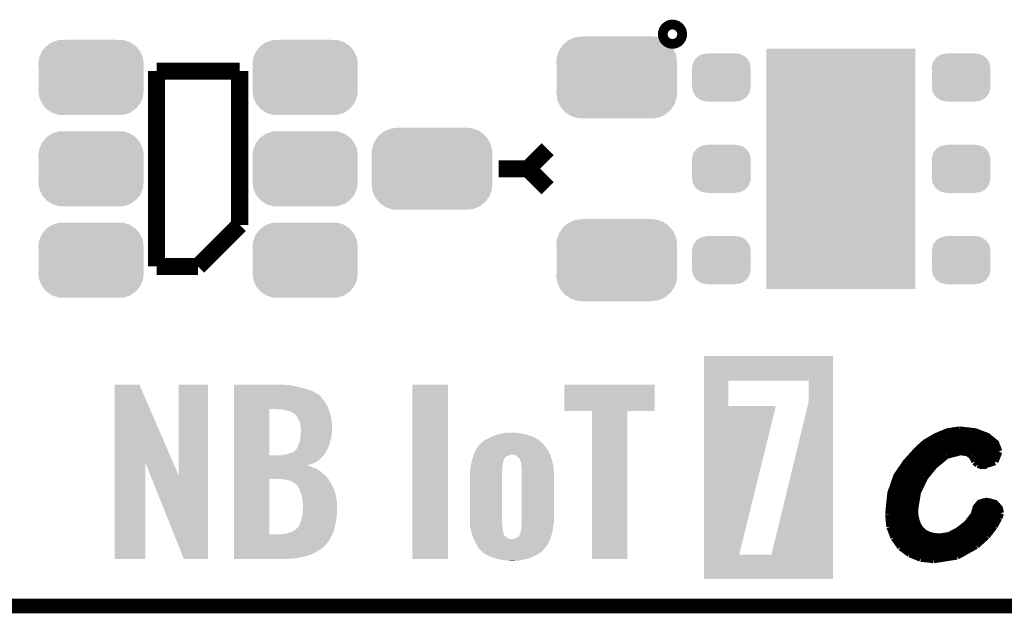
# Model space of a CAD drawing. Extents: x -1.3 to 24.2, y -3.9 to 55.4.
# Tile 4 of 30: x 4.2 to 14.4, y -3.9 to 2.3. Entities that reach past the tile are written whole.
import ezdxf

# ---------------------------------------------------------------- set-up
doc = ezdxf.new("R2010")
doc.units = 0
doc.layers.get('0').update_dxf_attribs({"linetype": 'CONTINUOUS'})
for name, color, linetype in [('NB_IOT_7_CLICK_V102_GKO', 9, 'CONTINUOUS'), ('NB_IOT_7_CLICK_V102_GTO', 11, 'CONTINUOUS'), ('NB_IOT_7_CLICK_V102_GTS', 8, 'CONTINUOUS')]:
    doc.layers.add(name, color=color, linetype=linetype)

# ---------------------------------------------------------------- blocks, each defined once
blk = doc.blocks.new('CUSTOM_187')
for points in [[(-0.263218, 0.199814), (-0.254768, 0.210758), (0.26581, 0.199814), (0.251368, 0.210758)], [(-0.254768, 0.210758), (-0.218054, 0.233), (0.251368, 0.210758), (0.222016, 0.233)], [(-0.218054, 0.233), (-0.20777, 0.23923), (0.222016, 0.233), (0.200324, 0.23923)], [(-0.20777, 0.23923), (-0.157486, 0.248168), (0.200324, 0.23923), (0.169202, 0.248168)], [(-0.157486, 0.248168), (-0.15367, 0.248846), (0.169202, 0.248168), (0.15367, 0.248846)], [(-0.15367, 0.248846), (-0.15367, 0.25019), (0.15367, 0.248846), (0.15367, 0.25019)], [(-0.3048, 0.09906), (-0.303986, 0.114586), (0.3048, 0.09906), (0.301898, 0.114586)], [(-0.303986, 0.114586), (-0.29256, 0.153072), (0.301898, 0.114586), (0.2947, 0.153072)], [(-0.29256, 0.153072), (-0.288346, 0.167262), (0.2947, 0.153072), (0.28593, 0.167262)], [(-0.288346, 0.167262), (-0.263218, 0.199814), (0.28593, 0.167262), (0.26581, 0.199814)], [(-0.30353, 0.079592), (-0.3048, 0.09906), (0.30353, 0.079592), (0.3048, 0.09906)], [(-0.30353, -0.079592), (-0.30353, 0.079592), (0.30353, -0.079592), (0.30353, 0.079592)], [(-0.3048, -0.09906), (-0.30353, -0.079592), (0.3048, -0.09906), (0.30353, -0.079592)], [(-0.301896, -0.114586), (-0.3048, -0.09906), (0.303986, -0.114586), (0.3048, -0.09906)], [(-0.2947, -0.153072), (-0.301896, -0.114586), (0.292558, -0.153072), (0.303986, -0.114586)], [(-0.285928, -0.167262), (-0.2947, -0.153072), (0.288346, -0.167262), (0.292558, -0.153072)], [(-0.26581, -0.199814), (-0.285928, -0.167262), (0.263216, -0.199814), (0.288346, -0.167262)], [(-0.251366, -0.210758), (-0.26581, -0.199814), (0.254768, -0.210758), (0.263216, -0.199814)], [(-0.222016, -0.233), (-0.251366, -0.210758), (0.218052, -0.233), (0.254768, -0.210758)], [(-0.200322, -0.23923), (-0.222016, -0.233), (0.20777, -0.23923), (0.218052, -0.233)], [(-0.169202, -0.248168), (-0.200322, -0.23923), (0.157484, -0.248168), (0.20777, -0.23923)], [(-0.15367, -0.248846), (-0.169202, -0.248168), (0.15367, -0.248846), (0.157484, -0.248168)], [(-0.15367, -0.25019), (-0.15367, -0.248846), (0.15367, -0.25019), (0.15367, -0.248846)]]:
    blk.add_solid(points)
blk = doc.blocks.new('RECTANGLE_163')
blk.add_solid([(0.7747, 1.24968), (0.7747, -1.24968), (-0.7747, 1.24968), (-0.7747, -1.24968)])
blk = doc.blocks.new('CUSTOM_188')
for points in [[(-0.506452, 0.275566), (-0.46711, 0.324432), (0.50774, 0.275566), (0.46578, 0.324432)], [(-0.46711, 0.324432), (-0.45942, 0.329798), (0.46578, 0.324432), (0.461172, 0.329798)], [(-0.45942, 0.329798), (-0.408486, 0.365334), (0.461172, 0.329798), (0.40664, 0.365334)], [(-0.408486, 0.365334), (-0.398144, 0.368824), (0.40664, 0.365334), (0.401284, 0.368824)], [(-0.398144, 0.368824), (-0.340756, 0.388186), (0.401284, 0.368824), (0.337274, 0.388186)], [(-0.340756, 0.388186), (-0.308722, 0.38952), (0.337274, 0.388186), (0.332862, 0.38952)], [(-0.308722, 0.38952), (-0.269336, 0.39116), (0.332862, 0.38952), (0.269336, 0.39116)], [(-0.539378, 0.202748), (-0.536172, 0.210462), (0.538362, 0.202748), (0.537258, 0.210462)], [(-0.536172, 0.210462), (-0.511936, 0.268752), (0.537258, 0.210462), (0.51083, 0.268752)], [(-0.511936, 0.268752), (-0.506452, 0.275566), (0.51083, 0.268752), (0.50774, 0.275566)], [(-0.54737, 0.1397), (-0.539378, 0.202748), (0.54737, 0.1397), (0.538362, 0.202748)], [(-0.5461, 0.114396), (-0.54737, 0.1397), (0.5461, 0.114396), (0.54737, 0.1397)], [(-0.5461, -0.114396), (-0.5461, 0.114396), (0.5461, -0.114396), (0.5461, 0.114396)], [(-0.54737, -0.1397), (-0.5461, -0.114396), (0.54737, -0.1397), (0.5461, -0.114396)], [(-0.538362, -0.202744), (-0.54737, -0.1397), (0.53938, -0.202744), (0.54737, -0.1397)], [(-0.53726, -0.210462), (-0.538362, -0.202744), (0.53617, -0.210462), (0.53938, -0.202744)], [(-0.510832, -0.26875), (-0.53726, -0.210462), (0.511938, -0.26875), (0.53617, -0.210462)], [(-0.507742, -0.275566), (-0.510832, -0.26875), (0.50645, -0.275566), (0.511938, -0.26875)], [(-0.465784, -0.32443), (-0.507742, -0.275566), (0.46711, -0.32443), (0.50645, -0.275566)], [(-0.461176, -0.329798), (-0.465784, -0.32443), (0.459416, -0.329798), (0.46711, -0.32443)], [(-0.406646, -0.365332), (-0.461176, -0.329798), (0.408488, -0.365332), (0.459416, -0.329798)], [(-0.401288, -0.368824), (-0.406646, -0.365332), (0.398138, -0.368824), (0.408488, -0.365332)], [(-0.337284, -0.388186), (-0.401288, -0.368824), (0.340756, -0.388186), (0.398138, -0.368824)], [(-0.332868, -0.389522), (-0.337284, -0.388186), (0.308672, -0.389522), (0.340756, -0.388186)], [(-0.269336, -0.39116), (-0.332868, -0.389522), (0.269336, -0.39116), (0.308672, -0.389522)]]:
    blk.add_solid(points)
blk = doc.blocks.new('CUSTOM_190')
for points in [[(-0.475056, 0.399202), (-0.434384, 0.416954), (0.48061, 0.399202), (0.427352, 0.416954)], [(-0.434384, 0.416954), (-0.39463, 0.422314), (0.427352, 0.416954), (0.41127, 0.422314)], [(-0.39463, 0.422314), (-0.36195, 0.42672), (0.41127, 0.422314), (0.36195, 0.42672)], [(-0.585008, 0.30179), (-0.55778, 0.34124), (0.587708, 0.30179), (0.554888, 0.34124)], [(-0.55778, 0.34124), (-0.537468, 0.357976), (0.554888, 0.34124), (0.540962, 0.357976)], [(-0.537468, 0.357976), (-0.50137, 0.387716), (0.540962, 0.357976), (0.497426, 0.387716)], [(-0.50137, 0.387716), (-0.475056, 0.399202), (0.497426, 0.387716), (0.48061, 0.399202)], [(-0.62738, 0.16256), (-0.622738, 0.21186), (0.62738, 0.16256), (0.620494, 0.21186)], [(-0.622738, 0.21186), (-0.614922, 0.234946), (0.620494, 0.21186), (0.617268, 0.234946)], [(-0.614922, 0.234946), (-0.599296, 0.281086), (0.617268, 0.234946), (0.596864, 0.281086)], [(-0.599296, 0.281086), (-0.585008, 0.30179), (0.596864, 0.281086), (0.587708, 0.30179)], [(-0.62611, 0.136688), (-0.62738, 0.16256), (0.62611, 0.136688), (0.62738, 0.16256)], [(-0.62611, -0.136688), (-0.62611, 0.136688), (0.62611, -0.136688), (0.62611, 0.136688)], [(-0.62738, -0.16256), (-0.62611, -0.136688), (0.62738, -0.16256), (0.62611, -0.136688)], [(-0.620492, -0.21186), (-0.62738, -0.16256), (0.622738, -0.21186), (0.62738, -0.16256)], [(-0.617268, -0.234946), (-0.620492, -0.21186), (0.61492, -0.234946), (0.622738, -0.21186)], [(-0.596862, -0.281086), (-0.617268, -0.234946), (0.599296, -0.281086), (0.61492, -0.234946)], [(-0.587708, -0.30179), (-0.596862, -0.281086), (0.585006, -0.30179), (0.599296, -0.281086)], [(-0.554886, -0.34124), (-0.587708, -0.30179), (0.55778, -0.34124), (0.585006, -0.30179)], [(-0.540962, -0.357976), (-0.554886, -0.34124), (0.537466, -0.357976), (0.55778, -0.34124)], [(-0.497424, -0.387716), (-0.540962, -0.357976), (0.50137, -0.387716), (0.537466, -0.357976)], [(-0.48061, -0.399202), (-0.497424, -0.387716), (0.475054, -0.399202), (0.50137, -0.387716)], [(-0.42735, -0.416954), (-0.48061, -0.399202), (0.434384, -0.416954), (0.475054, -0.399202)], [(-0.41127, -0.422314), (-0.42735, -0.416954), (0.394628, -0.422314), (0.434384, -0.416954)], [(-0.36195, -0.42672), (-0.41127, -0.422314), (0.36195, -0.42672), (0.394628, -0.422314)]]:
    blk.add_solid(points)

msp = doc.modelspace()

# ---------------------------------------------------------------- linework, layer by layer
at = {"layer": 'NB_IOT_7_CLICK_V102_GKO', "const_width": 0.1524}
msp.add_lwpolyline([(-1.27, -3.81), (21.59, -3.81), (24.13, -1.27)], dxfattribs=at)
at = {"layer": 'NB_IOT_7_CLICK_V102_GTO', "const_width": 0.20066}
msp.add_lwpolyline([(10.94994, 2.13614, 1), (11.05154, 2.13614, 1)], format="xyb", close=True, dxfattribs=at)
at = {"layer": 'NB_IOT_7_CLICK_V102_GTO'}
for points, const_width in [([(5.6388, 1.7526), (6.5024, 1.7526)], 0.1778), ([(5.6388, -0.2794), (5.6388, 1.7526)], 0.1778), ([(6.5024, 0.1524), (6.5024, 1.7526)], 0.1778), ([(9.4996, 0.7366), (9.7028, 0.9398)], 0.1778), ([(9.1948, 0.7366), (9.4996, 0.7366)], 0.1778), ([(9.4996, 0.7366), (9.7028, 0.5334)], 0.1778), ([(6.0706, -0.2794), (6.5024, 0.1524)], 0.1778), ([(5.6388, -0.2794), (6.0706, -0.2794)], 0.1778), ([(13.24864, -2.85496), (13.2715, -2.63652), (13.33246, -2.46126), (13.42898, -2.31902), (13.54836, -2.18694), (13.6271, -2.11582), (13.73886, -2.04978), (13.86078, -1.99898), (13.9827, -1.9812)], 0.0762), ([(13.9827, -1.9812), (13.98778, -1.9812), (14.14526, -1.99898), (14.27226, -2.04724), (14.35862, -2.11836), (14.39164, -2.20472)], 0.0762), ([(13.75156, -2.04216), (14.26464, -2.04216)], 0.0762), ([(13.62456, -2.11836), (14.35862, -2.11836)], 0.0762), ([(13.46962, -2.27076), (13.8049, -2.27076)], 0.0762), ([(13.54074, -2.19456), (14.39164, -2.19456)], 0.0762), ([(13.71854, -2.3495), (13.84808, -2.24282)], 0.0762), ([(13.84808, -2.24282), (13.99286, -2.20472)], 0.0762), ([(13.99286, -2.20472), (14.06906, -2.21488)], 0.0762), ([(14.06906, -2.21488), (14.10716, -2.24282)], 0.0762), ([(14.10716, -2.24282), (14.13002, -2.2733)], 0.0762), ([(14.12748, -2.27076), (14.3764, -2.27076)], 0.0762), ([(14.13002, -2.2733), (14.14526, -2.30886)], 0.0762), ([(14.351, -2.30886), (14.39164, -2.20472)], 0.0762), ([(13.40612, -2.34696), (13.72108, -2.34696)], 0.0762), ([(13.62202, -2.46888), (13.71854, -2.3495)], 0.0762), ([(14.14526, -2.30886), (14.1732, -2.3368)], 0.0762), ([(14.1732, -2.3368), (14.22146, -2.3495)], 0.0762), ([(14.19352, -2.34696), (14.26464, -2.34696)], 0.0762), ([(14.22146, -2.3495), (14.351, -2.30886)], 0.0762), ([(13.35532, -2.42316), (13.65504, -2.42316)], 0.0762), ([(13.54582, -2.62636), (13.62202, -2.46888)], 0.0762), ([(13.28674, -2.57556), (13.56614, -2.57556)], 0.0762), ([(13.31468, -2.49936), (13.60424, -2.49936)], 0.0762), ([(13.26642, -2.65176), (13.5382, -2.65176)], 0.0762), ([(13.51534, -2.81178), (13.54582, -2.62636)], 0.0762), ([(13.25372, -2.72796), (13.52042, -2.72796)], 0.0762), ([(13.51534, -2.81178), (13.52042, -2.87528), (13.53312, -2.93116), (13.55344, -2.97942), (13.58138, -3.02006), (13.61948, -3.05308), (13.6652, -3.07594), (13.71854, -3.08864), (13.7795, -3.09372), (13.87602, -3.07848), (13.96492, -3.03276), (14.06144, -2.9591), (14.13764, -2.86004), (14.15796, -2.78638), (14.19606, -2.74066), (14.26464, -2.72288), (14.351, -2.7432), (14.39672, -2.794), (14.40942, -2.8448)], 0.0762), ([(14.22146, -2.72796), (14.3129, -2.72796)], 0.0762), ([(13.24864, -2.80416), (13.51534, -2.80416)], 0.0762), ([(13.24864, -2.85496), (13.26134, -2.98704)], 0.0762), ([(13.24864, -2.88036), (13.52042, -2.88036)], 0.0762), ([(14.12494, -2.88036), (14.39672, -2.88036)], 0.0762), ([(14.15288, -2.80416), (14.39926, -2.80416)], 0.0762), ([(14.34338, -2.97942), (14.39164, -2.89306)], 0.0762), ([(14.39164, -2.89306), (14.40942, -2.8448)], 0.0762), ([(13.25626, -2.95656), (13.54074, -2.95656)], 0.0762), ([(13.26134, -2.98704), (13.30452, -3.0988)], 0.0762), ([(14.06398, -2.95656), (14.35862, -2.95656)], 0.0762), ([(14.26464, -3.08102), (14.34338, -2.97942)], 0.0762), ([(13.27658, -3.03276), (13.59408, -3.03276)], 0.0762), ([(13.30452, -3.0988), (13.3731, -3.19532)], 0.0762), ([(13.96746, -3.03276), (14.30528, -3.03276)], 0.0762), ([(14.15542, -3.18008), (14.26464, -3.08102)], 0.0762), ([(13.3096, -3.10896), (14.23924, -3.10896)], 0.0762), ([(13.36548, -3.18516), (14.1478, -3.18516)], 0.0762), ([(13.3731, -3.19532), (13.46708, -3.26644)], 0.0762), ([(13.9573, -3.2893), (14.15542, -3.18008)], 0.0762), ([(13.45946, -3.26136), (14.02334, -3.26136)], 0.0762), ([(13.46708, -3.26644), (13.58138, -3.31216)], 0.0762), ([(13.58138, -3.31216), (13.716, -3.3274)], 0.0762), ([(13.716, -3.3274), (13.9573, -3.2893)], 0.0762)]:
    msp.add_lwpolyline(points, dxfattribs=dict(at, const_width=const_width))
for points in [[(11.328418, -1.46558), (11.32842, -1.211602), (12.669516, -1.46558), (12.66952, -1.211602)], [(11.32842, -1.211602), (11.328422, -1.21158), (12.66952, -1.211602), (11.328422, -1.21158)], [(5.204472, -2.319134), (5.20448, -1.508774), (5.810528, -2.319134), (5.461004, -1.508774)], [(5.20448, -1.508774), (5.204482, -1.50876), (5.461004, -1.508774), (5.204482, -1.50876)], [(5.8674, -2.450994), (5.86742, -1.508782), (6.172188, -2.450994), (6.1722, -1.508782)], [(5.86742, -1.508782), (5.867422, -1.50876), (6.1722, -1.508782), (5.867422, -1.50876)], [(6.444, -1.5113), (6.444002, -1.50876), (6.969762, -1.5113), (6.94944, -1.50876)], [(6.444, -1.51892), (6.444, -1.5113), (7.053578, -1.51892), (6.9977, -1.5113)], [(6.444, -1.53416), (6.444, -1.51892), (7.12216, -1.53416), (7.053578, -1.51892)], [(6.444, -1.55194), (6.444, -1.53416), (7.1882, -1.55194), (7.12216, -1.53416)], [(8.29818, -3.322298), (8.2982, -1.508782), (8.666458, -3.322298), (8.66648, -1.508782)], [(8.2982, -1.508782), (8.298202, -1.50876), (8.66648, -1.508782), (8.298202, -1.50876)], [(9.87552, -1.783058), (9.87554, -1.508782), (10.815298, -1.783058), (10.81532, -1.508782)], [(9.87554, -1.508782), (9.875542, -1.50876), (10.81532, -1.508782), (9.875542, -1.50876)], [(11.328416, -1.729718), (11.328418, -1.46558), (11.5824, -1.729718), (11.582422, -1.46558)], [(12.4155, -1.465582), (11.582422, -1.46558), (12.669516, -1.465582), (12.669516, -1.46558)], [(12.41552, -1.689102), (12.4155, -1.465582), (12.669514, -1.689102), (12.669516, -1.465582)], [(6.444, -1.5748), (6.444, -1.55194), (7.256782, -1.5748), (7.1882, -1.55194)], [(6.444, -1.60782), (6.444, -1.5748), (7.315202, -1.60782), (7.256782, -1.5748)], [(6.444, -1.610362), (6.444, -1.60782), (7.322822, -1.610362), (7.315202, -1.60782)], [(6.444, -1.625602), (6.444, -1.610362), (7.340602, -1.625602), (7.322822, -1.610362)], [(6.444, -1.65354), (6.444, -1.625602), (7.36092, -1.65354), (7.340602, -1.625602)], [(6.443998, -1.689102), (6.444, -1.65354), (7.388862, -1.689102), (7.36092, -1.65354)], [(6.443998, -1.737358), (6.443998, -1.689102), (7.4168, -1.737358), (7.388862, -1.689102)], [(6.443998, -1.76276), (6.443998, -1.737358), (7.426326, -1.76276), (7.4168, -1.737358)], [(11.328402, -3.276574), (11.328416, -1.72974), (11.694166, -3.276574), (12.075132, -1.72974)], [(11.328416, -1.72974), (11.328416, -1.729718), (12.075132, -1.72974), (11.5824, -1.729718)], [(12.029422, -3.2766), (12.41552, -1.689102), (12.6695, -3.2766), (12.669514, -1.689102)], [(6.443992, -2.242798), (6.443998, -1.76276), (6.81228, -2.242798), (6.812302, -1.76276)], [(6.92658, -1.7653), (6.88086, -1.76276), (7.427278, -1.7653), (7.426326, -1.76276)], [(6.969762, -1.77038), (6.92658, -1.7653), (7.429184, -1.77038), (7.427278, -1.7653)], [(7.00278, -1.78054), (6.969762, -1.77038), (7.432992, -1.78054), (7.429184, -1.77038)], [(7.03072, -1.78816), (7.00278, -1.78054), (7.43585, -1.78816), (7.432992, -1.78054)], [(7.051036, -1.798318), (7.03072, -1.78816), (7.439658, -1.798318), (7.43585, -1.78816)], [(7.051042, -1.798322), (7.051036, -1.798318), (7.43966, -1.798322), (7.439658, -1.798318)], [(7.066282, -1.80848), (7.051042, -1.798322), (7.44237, -1.80848), (7.43966, -1.798322)], [(7.07136, -1.811022), (7.066282, -1.80848), (7.443048, -1.811022), (7.44237, -1.80848)], [(7.096758, -1.836418), (7.07136, -1.811022), (7.44982, -1.836418), (7.443048, -1.811022)], [(7.096762, -1.836422), (7.096758, -1.836418), (7.449822, -1.836422), (7.44982, -1.836418)], [(7.112, -1.864358), (7.096762, -1.836422), (7.455408, -1.864358), (7.449822, -1.836422)], [(10.165058, -1.78308), (9.87552, -1.783058), (10.815298, -1.78308), (10.815298, -1.783058)], [(10.16506, -1.783102), (10.165058, -1.78308), (10.53084, -1.783102), (10.815298, -1.78308)], [(10.16508, -3.322298), (10.16506, -1.783102), (10.530818, -3.322298), (10.53084, -1.783102)], [(7.11662, -1.87452), (7.112, -1.864358), (7.45744, -1.87452), (7.455408, -1.864358)], [(7.124702, -1.8923), (7.11662, -1.87452), (7.459532, -1.8923), (7.45744, -1.87452)], [(7.131628, -1.917702), (7.124702, -1.8923), (7.46252, -1.917702), (7.459532, -1.8923)], [(7.13232, -1.920242), (7.131628, -1.917702), (7.46252, -1.920242), (7.46252, -1.917702)], [(7.13486, -1.94564), (7.13232, -1.920242), (7.46252, -1.94564), (7.46252, -1.920242)], [(7.13232, -2.07264), (7.134182, -2.044702), (7.44982, -2.07264), (7.45744, -2.044702)], [(7.134182, -2.044702), (7.13486, -2.03454), (7.45744, -2.044702), (7.458362, -2.03454)], [(7.13994, -1.968502), (7.13486, -1.94564), (7.46252, -1.968502), (7.46252, -1.94564)], [(7.13486, -2.03454), (7.136834, -2.01676), (7.458362, -2.03454), (7.45998, -2.01676)], [(7.136834, -2.01676), (7.139092, -1.99644), (7.45998, -2.01676), (7.46252, -1.99644)], [(7.139092, -1.99644), (7.13994, -1.98882), (7.46252, -1.99644), (7.46252, -1.98882)], [(7.13994, -1.98882), (7.13994, -1.968502), (7.46252, -1.98882), (7.46252, -1.968502)], [(9.11606, -2.05232), (9.13892, -2.04216), (9.555482, -2.05232), (9.525002, -2.04216)], [(9.13892, -2.04216), (9.161782, -2.03454), (9.525002, -2.04216), (9.50214, -2.03454)], [(9.161782, -2.03454), (9.19226, -2.024382), (9.50214, -2.03454), (9.468282, -2.024382)], [(9.19226, -2.024382), (9.214278, -2.0193), (9.468282, -2.024382), (9.451342, -2.0193)], [(9.214278, -2.0193), (9.23629, -2.01422), (9.451342, -2.0193), (9.403082, -2.01422)], [(9.23629, -2.01422), (9.258302, -2.00914), (9.403082, -2.01422), (9.379376, -2.00914)], [(9.258302, -2.00914), (9.33196, -2.0066), (9.379376, -2.00914), (9.367522, -2.0066)], [(7.10438, -2.15392), (7.110728, -2.141222), (7.426178, -2.15392), (7.43204, -2.141222)], [(7.110728, -2.141222), (7.11454, -2.1336), (7.43204, -2.141222), (7.434016, -2.1336)], [(7.11454, -2.1336), (7.124698, -2.108202), (7.434016, -2.1336), (7.4406, -2.108202)], [(7.124698, -2.108202), (7.13232, -2.072642), (7.4406, -2.108202), (7.449818, -2.072642)], [(7.13232, -2.072642), (7.13232, -2.07264), (7.449818, -2.072642), (7.44982, -2.07264)], [(8.96874, -2.16408), (8.987792, -2.14122), (9.68756, -2.16408), (9.66978, -2.14122)], [(8.987792, -2.14122), (9.002612, -2.12344), (9.66978, -2.14122), (9.65708, -2.12344)], [(9.002612, -2.12344), (9.006846, -2.11836), (9.65708, -2.12344), (9.652, -2.11836)], [(9.006846, -2.11836), (9.00685, -2.118358), (9.652, -2.11836), (9.651998, -2.118358)], [(9.00685, -2.118358), (9.014462, -2.115816), (9.651998, -2.118358), (9.648948, -2.115816)], [(9.014462, -2.115816), (9.029702, -2.10058), (9.648948, -2.115816), (9.630664, -2.10058)], [(9.029702, -2.10058), (9.052562, -2.0828), (9.630664, -2.10058), (9.609328, -2.0828)], [(9.052562, -2.0828), (9.05764, -2.08026), (9.609328, -2.0828), (9.606278, -2.08026)], [(9.05764, -2.08026), (9.0932, -2.06248), (9.606278, -2.08026), (9.573954, -2.06248)], [(9.0932, -2.06248), (9.11606, -2.05232), (9.573954, -2.06248), (9.555482, -2.05232)], [(6.443992, -2.24282), (6.443992, -2.242798), (6.926578, -2.24282), (6.81228, -2.242798)], [(6.443992, -2.27076), (6.443992, -2.24282), (7.35076, -2.27076), (7.3744, -2.24282)], [(6.926578, -2.24282), (6.951978, -2.23774), (7.3744, -2.24282), (7.3787, -2.23774)], [(6.951978, -2.23774), (6.979918, -2.2352), (7.3787, -2.23774), (7.380392, -2.2352)], [(6.979918, -2.2352), (7.00786, -2.22758), (7.380392, -2.2352), (7.385472, -2.22758)], [(7.00786, -2.22758), (7.040878, -2.217422), (7.385472, -2.22758), (7.392244, -2.217422)], [(7.040878, -2.217422), (7.063232, -2.20726), (7.392244, -2.217422), (7.39902, -2.20726)], [(7.063232, -2.20726), (7.068816, -2.204722), (7.39902, -2.20726), (7.400386, -2.204722)], [(7.068816, -2.204722), (7.08914, -2.181862), (7.400386, -2.204722), (7.412694, -2.181862)], [(7.08914, -2.181862), (7.094212, -2.179322), (7.412694, -2.181862), (7.414062, -2.179322)], [(7.094212, -2.179322), (7.09591, -2.17424), (7.414062, -2.179322), (7.4168, -2.17424)], [(7.09591, -2.17424), (7.09676, -2.1717), (7.4168, -2.17424), (7.417972, -2.1717)], [(7.09676, -2.1717), (7.10438, -2.15392), (7.417972, -2.1717), (7.426178, -2.15392)], [(8.928826, -2.25552), (8.933664, -2.24282), (9.273542, -2.25552), (9.30148, -2.24282)], [(8.933664, -2.24282), (8.936566, -2.2352), (9.30148, -2.24282), (9.321804, -2.2352)], [(8.936566, -2.2352), (8.94334, -2.21742), (9.728766, -2.2352), (9.720864, -2.21742)], [(8.94334, -2.21742), (8.951806, -2.19964), (9.720864, -2.21742), (9.71296, -2.19964)], [(8.951806, -2.19964), (8.96874, -2.16408), (9.71296, -2.19964), (9.68756, -2.16408)], [(9.352282, -2.23774), (9.331958, -2.2352), (9.729896, -2.23774), (9.728766, -2.2352)], [(9.370064, -2.242822), (9.352282, -2.23774), (9.732154, -2.242822), (9.729896, -2.23774)], [(9.373694, -2.245362), (9.370064, -2.242822), (9.733282, -2.245362), (9.732154, -2.242822)], [(9.395462, -2.2606), (9.373694, -2.245362), (9.738132, -2.2606), (9.733282, -2.245362)], [(5.20446, -3.322298), (5.204472, -2.319134), (5.521938, -3.322298), (5.52196, -2.319134)], [(5.574712, -2.450994), (5.52196, -2.319134), (5.8674, -2.450994), (5.810528, -2.319134)], [(6.44399, -2.3368), (6.443992, -2.31902), (7.244078, -2.3368), (7.28726, -2.31902)], [(6.44399, -2.34696), (6.44399, -2.3368), (7.19856, -2.34696), (7.244078, -2.3368)], [(6.44399, -2.346962), (6.44399, -2.34696), (7.203444, -2.346962), (7.19856, -2.34696)], [(6.44399, -2.35204), (6.44399, -2.346962), (7.213602, -2.35204), (7.203444, -2.346962)], [(6.44399, -2.354582), (6.44399, -2.35204), (7.2263, -2.354582), (7.213602, -2.35204)], [(6.443992, -2.29616), (6.443992, -2.27076), (7.322818, -2.29616), (7.35076, -2.27076)], [(6.443992, -2.31902), (6.443992, -2.29616), (7.28726, -2.31902), (7.322818, -2.29616)], [(8.90397, -2.362198), (8.908202, -2.3368), (9.2329, -2.362198), (9.23798, -2.3368)], [(8.908202, -2.3368), (8.91032, -2.3241), (9.23798, -2.3368), (9.239794, -2.3241)], [(8.91032, -2.3241), (8.915762, -2.301238), (9.239794, -2.3241), (9.243062, -2.301238)], [(8.915762, -2.301238), (8.918182, -2.29108), (9.243062, -2.301238), (9.248142, -2.29108)], [(8.918182, -2.29108), (8.918788, -2.288534), (9.248142, -2.29108), (9.25068, -2.288534)], [(8.918788, -2.288534), (8.919998, -2.283456), (9.25068, -2.288534), (9.250682, -2.283456)], [(8.919998, -2.283456), (8.923022, -2.270758), (9.250682, -2.283456), (9.25794, -2.270758)], [(8.923022, -2.270758), (8.924956, -2.26568), (9.25794, -2.270758), (9.260844, -2.26568)], [(8.924956, -2.26568), (8.928826, -2.25552), (9.260844, -2.26568), (9.273542, -2.25552)], [(9.410698, -2.27838), (9.395462, -2.2606), (9.743788, -2.27838), (9.738132, -2.2606)], [(9.41324, -2.280926), (9.410698, -2.27838), (9.744598, -2.280926), (9.743788, -2.27838)], [(9.413242, -2.283464), (9.41324, -2.280926), (9.745406, -2.283464), (9.744598, -2.280926)], [(9.420862, -2.30124), (9.413242, -2.283464), (9.75106, -2.30124), (9.745406, -2.283464)], [(9.42848, -2.326642), (9.420862, -2.30124), (9.756706, -2.326642), (9.75106, -2.30124)], [(9.43102, -2.36982), (9.42848, -2.326642), (9.7663, -2.36982), (9.756706, -2.326642)], [(5.923276, -3.322306), (5.574712, -2.450994), (6.172178, -3.322306), (6.172188, -2.450994)], [(6.44399, -2.3622), (6.44399, -2.354582), (7.24916, -2.3622), (7.2263, -2.354582)], [(6.44399, -2.37236), (6.44399, -2.3622), (7.27456, -2.37236), (7.24916, -2.3622)], [(6.44399, -2.382522), (6.44399, -2.37236), (7.302502, -2.382522), (7.27456, -2.37236)], [(6.44399, -2.4003), (6.44399, -2.382522), (7.33044, -2.4003), (7.302502, -2.382522)], [(6.44399, -2.44602), (6.44399, -2.4003), (7.38632, -2.44602), (7.33044, -2.4003)], [(6.44399, -2.47904), (6.44399, -2.44602), (7.4168, -2.47904), (7.38632, -2.44602)], [(8.89508, -2.423158), (8.89762, -2.40792), (9.23036, -2.423158), (9.23036, -2.40792)], [(8.89508, -2.9083), (8.89508, -2.423158), (9.23036, -2.9083), (9.23036, -2.423158)], [(8.89762, -2.40792), (8.89999, -2.39014), (9.23036, -2.40792), (9.23036, -2.39014)], [(8.89999, -2.39014), (8.9027, -2.36982), (9.23036, -2.39014), (9.232206, -2.36982)], [(8.9027, -2.36982), (8.90397, -2.362198), (9.232206, -2.36982), (9.2329, -2.362198)], [(9.431022, -2.369822), (9.43102, -2.36982), (9.7663, -2.369822), (9.7663, -2.36982)], [(9.43356, -2.390142), (9.431022, -2.369822), (9.767002, -2.390142), (9.7663, -2.369822)], [(9.43356, -2.44348), (9.43356, -2.390142), (9.76884, -2.44348), (9.767002, -2.390142)], [(9.43356, -2.943862), (9.43356, -2.44348), (9.76884, -2.943862), (9.76884, -2.44348)], [(6.443982, -3.063218), (6.44399, -2.4892), (6.81228, -3.063218), (6.812302, -2.4892)], [(6.44399, -2.4892), (6.44399, -2.47904), (7.423574, -2.4892), (7.4168, -2.47904)], [(6.959602, -2.49174), (6.91134, -2.4892), (7.425268, -2.49174), (7.423574, -2.4892)], [(6.9977, -2.49936), (6.959602, -2.49174), (7.430348, -2.49936), (7.425268, -2.49174)], [(7.033262, -2.50952), (6.9977, -2.49936), (7.437122, -2.50952), (7.430348, -2.49936)], [(7.045958, -2.517138), (7.033262, -2.50952), (7.4422, -2.517138), (7.437122, -2.50952)], [(7.05866, -2.52476), (7.045958, -2.517138), (7.446684, -2.52476), (7.4422, -2.517138)], [(7.07898, -2.53746), (7.05866, -2.52476), (7.454154, -2.53746), (7.446684, -2.52476)], [(7.09422, -2.55016), (7.07898, -2.53746), (7.461624, -2.55016), (7.454154, -2.53746)], [(7.101842, -2.555246), (7.09422, -2.55016), (7.464616, -2.555246), (7.461624, -2.55016)], [(7.104382, -2.56032), (7.101842, -2.555246), (7.4676, -2.56032), (7.464616, -2.555246)], [(7.12216, -2.58826), (7.104382, -2.56032), (7.479366, -2.58826), (7.4676, -2.56032)], [(7.129418, -2.60858), (7.12216, -2.58826), (7.487922, -2.60858), (7.479366, -2.58826)], [(7.14756, -2.659382), (7.129418, -2.60858), (7.501776, -2.659382), (7.487922, -2.60858)], [(7.148238, -2.66446), (7.14756, -2.659382), (7.50316, -2.66446), (7.501776, -2.659382)], [(7.15264, -2.69748), (7.148238, -2.66446), (7.508444, -2.69748), (7.50316, -2.66446)], [(7.15772, -2.727958), (7.15264, -2.69748), (7.51332, -2.727958), (7.508444, -2.69748)], [(7.157722, -2.727962), (7.15772, -2.727958), (7.51332, -2.727962), (7.51332, -2.727958)], [(7.16026, -2.755898), (7.157722, -2.727962), (7.514284, -2.755898), (7.51332, -2.727962)], [(7.16026, -2.7813), (7.16026, -2.755898), (7.51516, -2.7813), (7.514284, -2.755898)], [(7.15264, -2.877822), (7.154134, -2.86512), (7.512048, -2.877822), (7.51332, -2.86512)], [(7.154134, -2.86512), (7.156524, -2.844802), (7.51332, -2.86512), (7.51332, -2.844802)], [(7.156524, -2.844802), (7.15772, -2.834638), (7.51332, -2.844802), (7.51477, -2.834638)], [(7.15772, -2.834638), (7.158082, -2.82702), (7.51477, -2.834638), (7.51586, -2.82702)], [(7.158082, -2.82702), (7.159292, -2.80162), (7.51586, -2.82702), (7.51586, -2.80162)], [(7.159292, -2.80162), (7.16026, -2.7813), (7.51586, -2.80162), (7.51516, -2.7813)], [(7.12216, -2.969262), (7.129272, -2.95148), (7.494522, -2.969262), (7.49808, -2.95148)], [(7.129272, -2.95148), (7.13232, -2.94386), (7.49808, -2.95148), (7.499666, -2.94386)], [(7.13232, -2.94386), (7.14248, -2.91592), (7.499666, -2.94386), (7.505488, -2.91592)], [(7.14248, -2.91592), (7.149252, -2.89052), (7.505488, -2.91592), (7.51078, -2.89052)], [(7.149252, -2.89052), (7.15264, -2.877822), (7.51078, -2.89052), (7.512048, -2.877822)], [(8.897008, -2.964178), (8.89508, -2.9083), (9.23036, -2.964178), (9.23036, -2.9083)], [(8.89762, -2.981958), (8.897008, -2.964178), (9.2329, -2.981958), (9.23036, -2.964178)], [(9.431942, -2.98196), (9.43356, -2.96418), (9.76122, -2.98196), (9.764776, -2.96418)], [(9.43356, -2.96418), (9.43356, -2.943862), (9.764776, -2.96418), (9.76884, -2.943862)], [(6.443982, -3.06324), (6.443982, -3.063218), (6.939278, -3.06324), (6.81228, -3.063218)], [(6.443982, -3.078482), (6.443982, -3.06324), (7.45998, -3.078482), (7.466076, -3.06324)], [(6.939278, -3.06324), (6.962142, -3.0607), (7.466076, -3.06324), (7.467092, -3.0607)], [(6.962142, -3.0607), (6.99008, -3.05562), (7.467092, -3.0607), (7.469124, -3.05562)], [(6.99008, -3.05562), (7.0231, -3.04546), (7.469124, -3.05562), (7.473186, -3.04546)], [(7.0231, -3.04546), (7.05104, -3.0353), (7.473186, -3.04546), (7.47725, -3.0353)], [(7.05104, -3.0353), (7.078978, -3.01752), (7.47725, -3.0353), (7.484362, -3.01752)], [(7.078978, -3.01752), (7.08215, -3.014982), (7.484362, -3.01752), (7.485378, -3.014982)], [(7.08215, -3.014982), (7.104376, -2.997202), (7.485378, -3.014982), (7.488934, -2.997202)], [(7.104376, -2.997202), (7.10692, -2.992122), (7.488934, -2.997202), (7.48995, -2.992122)], [(7.10692, -2.992122), (7.11454, -2.98196), (7.48995, -2.992122), (7.491982, -2.98196)], [(7.11454, -2.98196), (7.12216, -2.969262), (7.491982, -2.98196), (7.494522, -2.969262)], [(8.897622, -2.98196), (8.89762, -2.981958), (9.2329, -2.98196), (9.2329, -2.981958)], [(8.907782, -3.02768), (8.897622, -2.98196), (9.24052, -3.02768), (9.2329, -2.98196)], [(8.91286, -3.050538), (8.907782, -3.02768), (9.24306, -3.050538), (9.24052, -3.02768)], [(8.919972, -3.070856), (8.91286, -3.050538), (9.250678, -3.070856), (9.24306, -3.050538)], [(9.413236, -3.070866), (9.41324, -3.068324), (9.743802, -3.070866), (9.744528, -3.068324)], [(9.41324, -3.068324), (9.41578, -3.06324), (9.744528, -3.068324), (9.74598, -3.06324)], [(9.41578, -3.06324), (9.420858, -3.050542), (9.74598, -3.06324), (9.749608, -3.050542)], [(9.420858, -3.050542), (9.4234, -3.0353), (9.749608, -3.050542), (9.753962, -3.0353)], [(9.4234, -3.0353), (9.425576, -3.027682), (9.753962, -3.0353), (9.75614, -3.027682)], [(9.425576, -3.027682), (9.42848, -3.017522), (9.75614, -3.027682), (9.757268, -3.017522)], [(9.42848, -3.017522), (9.43102, -2.99212), (9.757268, -3.017522), (9.76009, -2.99212)], [(9.43102, -2.99212), (9.431942, -2.98196), (9.76009, -2.99212), (9.76122, -2.98196)], [(6.44398, -3.19532), (6.443982, -3.14198), (7.378698, -3.19532), (7.42442, -3.14198)], [(6.443982, -3.14198), (6.443982, -3.078482), (7.42442, -3.14198), (7.45998, -3.078482)], [(8.92086, -3.073394), (8.919972, -3.070856), (9.25068, -3.073394), (9.250678, -3.070856)], [(8.927084, -3.091178), (8.92086, -3.073394), (9.268458, -3.091178), (9.25068, -3.073394)], [(8.93064, -3.10134), (8.927084, -3.091178), (9.282974, -3.10134), (9.268458, -3.091178)], [(8.934026, -3.108958), (8.93064, -3.10134), (9.293856, -3.108958), (9.282974, -3.10134)], [(8.936286, -3.11404), (8.934026, -3.108958), (9.311638, -3.11404), (9.293856, -3.108958)], [(8.937414, -3.11658), (8.936286, -3.11404), (9.33196, -3.11658), (9.311638, -3.11404)], [(8.945316, -3.134362), (8.937414, -3.11658), (9.72058, -3.134362), (9.727354, -3.11658)], [(8.95096, -3.147062), (8.945316, -3.134362), (9.713926, -3.147062), (9.72058, -3.134362)], [(8.973822, -3.1877), (8.95096, -3.147062), (9.692638, -3.1877), (9.713926, -3.147062)], [(9.342116, -3.11658), (9.364978, -3.10896), (9.727354, -3.11658), (9.730256, -3.10896)], [(9.364978, -3.10896), (9.392916, -3.096262), (9.730256, -3.10896), (9.735094, -3.096262)], [(9.392916, -3.096262), (9.403078, -3.086102), (9.735094, -3.096262), (9.738964, -3.086102)], [(9.403078, -3.086102), (9.406466, -3.08102), (9.738964, -3.086102), (9.740902, -3.08102)], [(9.406466, -3.08102), (9.413236, -3.070866), (9.740902, -3.08102), (9.743802, -3.070866)], [(6.44398, -3.2004), (6.44398, -3.19532), (7.371078, -3.2004), (7.378698, -3.19532)], [(6.44398, -3.215642), (6.44398, -3.2004), (7.353298, -3.215642), (7.371078, -3.2004)], [(6.44398, -3.23342), (6.44398, -3.215642), (7.32282, -3.23342), (7.353298, -3.215642)], [(6.44398, -3.25882), (6.44398, -3.23342), (7.279642, -3.25882), (7.32282, -3.23342)], [(6.44398, -3.281682), (6.44398, -3.25882), (7.22376, -3.281682), (7.279642, -3.25882)], [(8.973822, -3.187702), (8.973822, -3.1877), (9.692636, -3.187702), (9.692638, -3.1877)], [(8.98906, -3.21056), (8.973822, -3.187702), (9.672318, -3.21056), (9.692636, -3.187702)], [(9.004296, -3.225798), (8.98906, -3.21056), (9.658774, -3.225798), (9.672318, -3.21056)], [(9.00684, -3.233414), (9.004296, -3.225798), (9.652004, -3.233414), (9.658774, -3.225798)], [(9.006848, -3.23342), (9.00684, -3.233414), (9.652, -3.23342), (9.652004, -3.233414)], [(9.010114, -3.23596), (9.006848, -3.23342), (9.64946, -3.23596), (9.652, -3.23342)], [(9.029704, -3.2512), (9.010114, -3.23596), (9.631682, -3.2512), (9.64946, -3.23596)], [(9.05256, -3.26898), (9.029704, -3.2512), (9.60628, -3.26898), (9.631682, -3.2512)], [(9.086504, -3.28676), (9.05256, -3.26898), (9.573262, -3.28676), (9.60628, -3.26898)], [(5.521938, -3.32232), (5.20446, -3.322298), (5.521938, -3.32232), (5.521938, -3.322298)], [(6.172178, -3.32232), (5.923276, -3.322306), (6.172178, -3.32232), (6.172178, -3.322306)], [(6.44398, -3.29946), (6.44398, -3.281682), (7.157722, -3.29946), (7.22376, -3.281682)], [(6.44398, -3.3147), (6.44398, -3.29946), (7.07898, -3.3147), (7.157722, -3.29946)], [(6.44398, -3.322298), (6.44398, -3.3147), (6.987804, -3.322298), (7.07898, -3.3147)], [(6.987542, -3.32232), (6.44398, -3.322298), (6.987542, -3.32232), (6.987804, -3.322298)], [(8.666458, -3.32232), (8.29818, -3.322298), (8.666458, -3.32232), (8.666458, -3.322298)], [(9.105898, -3.29692), (9.086504, -3.28676), (9.549132, -3.29692), (9.573262, -3.28676)], [(9.136382, -3.30708), (9.105898, -3.29692), (9.525002, -3.30708), (9.549132, -3.29692)], [(9.159242, -3.3147), (9.136382, -3.30708), (9.50105, -3.3147), (9.525002, -3.30708)], [(9.201914, -3.32486), (9.159242, -3.3147), (9.469118, -3.32486), (9.50105, -3.3147)], [(9.21258, -3.3274), (9.201914, -3.32486), (9.456418, -3.3274), (9.469118, -3.32486)], [(9.2583, -3.33502), (9.21258, -3.3274), (9.418318, -3.33502), (9.456418, -3.3274)], [(9.296398, -3.33756), (9.2583, -3.33502), (9.40562, -3.33756), (9.418318, -3.33502)], [(9.311638, -3.342638), (9.296398, -3.33756), (9.33199, -3.342638), (9.40562, -3.33756)], [(9.331962, -3.34264), (9.311638, -3.342638), (9.331962, -3.34264), (9.33199, -3.342638)], [(10.530818, -3.32232), (10.16508, -3.322298), (10.530818, -3.32232), (10.530818, -3.322298)], [(11.3284, -3.530578), (11.328402, -3.2766), (12.669498, -3.530578), (12.6695, -3.2766)], [(11.328402, -3.2766), (11.328402, -3.276574), (12.029422, -3.2766), (11.694166, -3.276574)], [(12.669498, -3.5306), (11.3284, -3.530578), (12.669498, -3.5306), (12.669498, -3.530578)]]:
    msp.add_solid(points, dxfattribs=at)

# ---------------------------------------------------------------- block references
at = {"layer": 'NB_IOT_7_CLICK_V102_GTS'}
for name, p in [('CUSTOM_188', (4.95808, 1.68656)), ('CUSTOM_188', (7.18312, 1.68656)), ('CUSTOM_190', (10.42162, 1.68656)), ('RECTANGLE_163', (12.7508, 0.7366)), ('CUSTOM_187', (11.50874, 1.68656)), ('CUSTOM_187', (14.00048, 1.68656)), ('CUSTOM_188', (4.95808, 0.7366)), ('CUSTOM_188', (7.18312, 0.7366)), ('CUSTOM_190', (8.50138, 0.7366)), ('CUSTOM_187', (11.50874, 0.7366)), ('CUSTOM_187', (14.00048, 0.7366)), ('CUSTOM_190', (10.42162, -0.21336)), ('CUSTOM_188', (4.95808, -0.21336)), ('CUSTOM_188', (7.18312, -0.21336)), ('CUSTOM_187', (11.50874, -0.21336)), ('CUSTOM_187', (14.00048, -0.21336))]:
    msp.add_blockref(name, p, dxfattribs=at)

doc.saveas('drawing.dxf')
